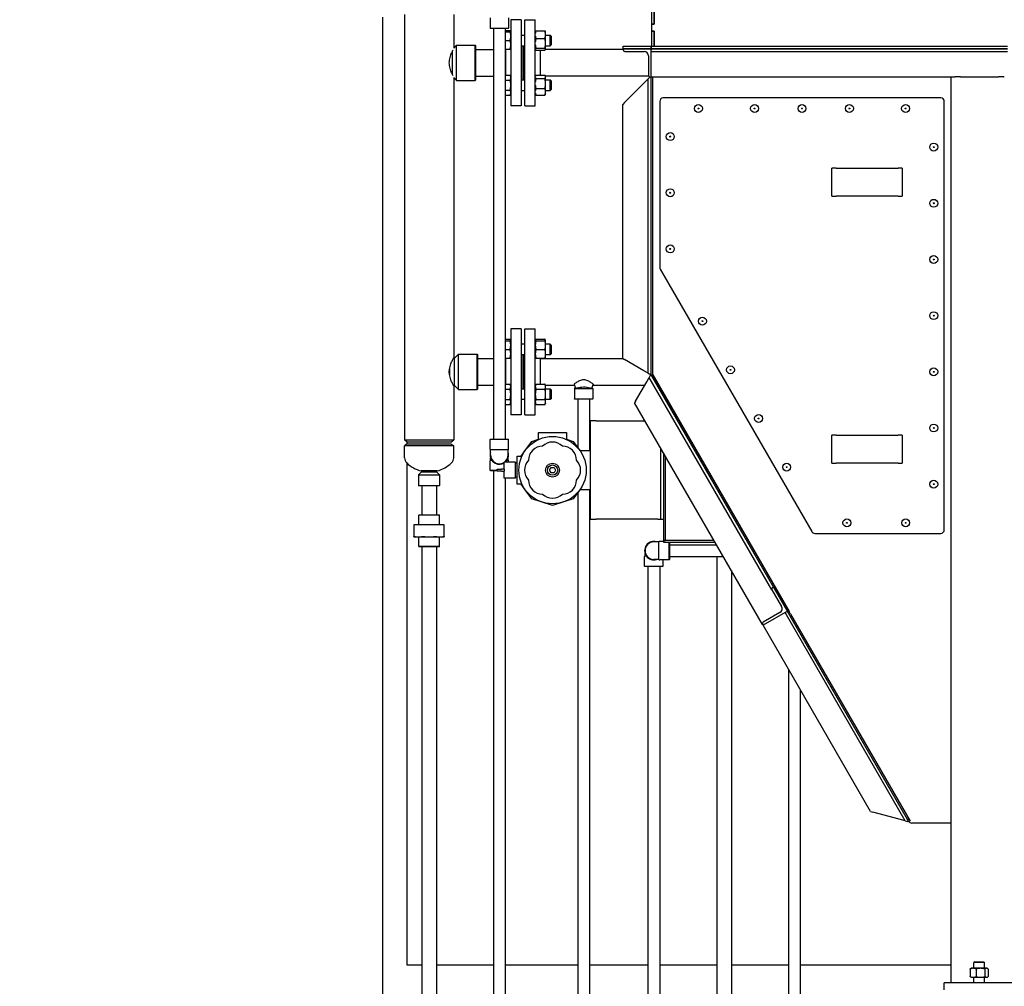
# Model space of a CAD drawing. Header units: inches. Extents: x 24 to 1128, y -69 to 748.
# Tile 73 of 256: x 82 to 152, y 257 to 326. Entities that reach past the tile are written whole.
import ezdxf

# ---------------------------------------------------------------- set-up
doc = ezdxf.new("R2010")
doc.units = ezdxf.units.IN
doc.header["$LTSCALE"] = 32
doc.header["$MEASUREMENT"] = 0
doc.layers.add('Dimension (ANSI)', color=7, linetype='Continuous', lineweight=25)
doc.layers.add('Visible (ANSI)', color=7, linetype='Continuous', lineweight=30)
doc.styles.add('Note Text (ANSI)', font='tahoma.ttf')
doc.dimstyles.new('SB Fraction-16 (ANSI)', dxfattribs={"dimscale": 32, "dimtxt": 0.125, "dimasz": 0.098425, "dimexe": 0.125, "dimexo": 0.0625, "dimgap": 0.031496, "dimtad": 0, "dimtih": 1, "dimtoh": 1, "dimdec": 4, "dimrnd": 1e-08, "dimzin": 0, "dimdsep": 46, "dimlunit": 5, "dimtxsty": 'Note Text (ANSI)', "dimcen": 0.09, "dimdle": 0.393701, "dimclrd": 256, "dimclre": 256, "dimclrt": 256, "dimadec": 0, "dimazin": 3, "dimtfac": 0.96, "dimtofl": 0, "dimtmove": 0, "dimatfit": 3, "dimfxl": 1, "dimfrac": 2, "dimtolj": 1, "dimtzin": 12, "dimlwd": -1, "dimlwe": -1, "dimarcsym": 0})

# ---------------------------------------------------------------- blocks, each defined once
blk = doc.blocks.new('*D15')
at = {"layer": 'Defpoints', "color": 0, "transparency": 16777216}
for p in [(162.29, 468.984), (60.65, 162.272), (120.165, 162.272)]:
    blk.add_point(p, dxfattribs=at)
at = {"layer": 'Dimension (ANSI)', "transparency": 16777216}
for p, q in [((160.29, 468.984), (56.65, 468.984)), ((60.65, 465.834), (60.65, 319.161)), ((60.65, 165.422), (60.65, 312.095)), ((118.165, 162.272), (56.65, 162.272))]:
    blk.add_line(p, q, dxfattribs=at)
for points in [[(60.125, 465.834), (61.175, 465.834), (60.65, 468.984)], [(60.125, 165.422), (61.175, 165.422), (60.65, 162.272)]]:
    blk.add_solid(points, dxfattribs=at)
at = {"layer": 'Dimension (ANSI)', "transparency": 16777216, "insert": (48.447, 318.153), "char_height": 4, "attachment_point": 1, "style": 'Note Text (ANSI)'}
blk.add_mtext('\\A1;306 11/16', dxfattribs=at)

msp = doc.modelspace()

# ---------------------------------------------------------------- linework, layer by layer
at = {"layer": 'Visible (ANSI)'}
for p, q in [((127.00092, 332.30117), (127.00092, 325.79117)), ((126.82162, 332.29117), (126.82162, 325.80117)), ((127.00092, 325.80117), (127.00092, 332.29117)), ((107.66537, 326.29867), (107.66537, 233.5542)), ((109.23611, 326.48117), (109.23611, 296.19657)), ((112.73611, 326.48117), (112.73611, 324.09304)), ((115.32949, 326.23967), (115.32949, 325.50529)), ((116.64199, 326.23967), (116.64199, 325.50529)), ((116.80111, 326.10617), (116.80111, 319.98617)), ((117.55111, 326.10617), (116.80111, 326.10617)), ((117.55111, 326.10617), (117.55111, 319.98617)), ((117.79611, 319.98617), (117.79611, 326.10617)), ((117.79611, 326.10617), (118.54611, 326.10617)), ((118.54611, 319.98617), (118.54611, 326.10617)), ((115.32949, 325.50529), (116.64199, 325.50529)), ((115.34512, 325.48967), (115.32949, 325.50529)), ((116.62637, 325.48967), (115.34512, 325.48967)), ((115.56611, 325.48967), (115.56611, 296.25158)), ((116.40611, 325.48967), (116.40611, 296.25158)), ((116.40611, 325.35885), (116.75602, 325.35885)), ((116.62637, 325.48967), (116.64199, 325.50529)), ((116.80111, 325.26216), (116.75602, 325.35885)), ((118.58619, 325.31864), (119.23002, 325.31864)), ((126.82162, 325.80117), (127.00092, 325.80117)), ((126.82162, 325.79117), (126.82162, 325.80117)), ((127.00092, 325.79117), (126.82162, 325.79117)), ((126.82162, 325.79117), (126.82162, 325.30117)), ((126.82162, 325.29117), (126.82162, 325.30117)), ((126.82162, 325.30117), (127.00092, 325.30117)), ((127.00092, 325.29117), (126.82162, 325.29117)), ((126.82162, 325.29117), (126.82162, 324.22547)), ((127.00092, 325.30117), (127.00092, 324.22547)), ((127.00092, 324.22547), (127.00092, 325.29117)), ((116.40611, 325.26216), (116.75602, 325.26216)), ((116.40611, 324.63716), (116.75602, 324.63716)), ((117.55111, 325.01216), (117.79611, 325.01216)), ((118.54611, 325.27288), (118.54635, 325.2734)), ((118.58619, 324.7722), (119.23002, 324.7722)), ((119.27511, 325.26216), (119.26987, 325.2734)), ((119.27511, 325.04542), (119.27511, 325.26216)), ((119.27511, 324.43146), (119.27511, 325.04542)), ((119.27511, 325.01216), (119.60861, 325.01216)), ((119.60861, 324.26216), (119.60861, 325.01216)), ((119.67111, 324.94966), (119.60861, 325.01216)), ((119.67111, 324.94966), (119.67111, 324.32466)), ((112.65798, 322.19021), (112.65798, 323.90213)), ((112.73611, 324.09304), (112.93923, 324.29617)), ((112.93923, 321.79617), (112.93923, 324.29617)), ((112.93923, 324.29617), (114.26736, 324.29617)), ((114.26736, 321.79617), (114.26736, 324.29617)), ((114.28298, 324.28054), (114.26736, 324.29617)), ((114.28298, 324.28054), (114.28298, 321.81179)), ((114.28298, 323.99617), (115.56611, 323.99617)), ((116.40611, 324.01216), (116.75602, 324.01216)), ((116.40611, 323.99617), (116.42111, 323.99617)), ((116.42111, 324.01216), (116.42111, 322.17687)), ((117.55111, 324.26216), (117.79611, 324.26216)), ((117.61111, 321.83018), (117.61111, 324.26216)), ((117.73111, 321.83018), (117.73111, 324.26216)), ((117.73611, 321.83018), (117.73611, 324.26216)), ((118.54611, 324.00144), (118.54635, 324.00092)), ((118.58619, 324.09072), (119.23002, 324.09072)), ((118.58619, 323.95568), (119.23002, 323.95568)), ((118.92611, 322.16412), (118.92611, 323.95568)), ((124.79037, 323.99617), (119.26743, 323.99617)), ((119.27511, 324.01216), (119.26987, 324.00092)), ((119.27511, 324.0232), (119.27511, 324.43146)), ((119.27511, 324.26216), (119.60861, 324.26216)), ((119.27511, 324.01216), (119.27511, 324.0232)), ((119.67111, 324.32466), (119.60861, 324.26216)), ((124.79037, 324.04617), (124.79037, 324.22547)), ((124.79037, 324.22547), (126.79037, 324.22547)), ((126.79037, 324.04617), (124.79037, 324.04617)), ((124.79037, 324.04617), (124.79037, 323.98367)), ((124.79037, 324.04617), (126.79037, 324.04617)), ((126.79037, 324.22547), (152.16537, 324.22547)), ((126.79037, 324.04617), (126.79037, 324.22547)), ((126.79037, 324.22547), (126.79037, 324.04617)), ((152.16537, 324.04617), (126.79037, 324.04617)), ((126.79037, 324.04617), (126.79037, 323.98367)), ((126.79037, 324.04617), (152.16537, 324.04617)), ((126.79037, 323.85867), (126.79037, 323.98367)), ((124.91537, 323.85867), (126.29037, 323.85867)), ((126.60287, 323.54617), (126.60287, 322.17117)), ((126.79037, 323.85867), (152.16537, 323.85867)), ((126.79037, 322.23367), (126.79037, 323.85867)), ((112.73611, 321.99929), (112.93923, 321.79617)), ((112.73611, 321.99929), (112.73611, 302.04617)), ((112.93923, 321.79617), (114.26736, 321.79617)), ((114.28298, 321.81179), (114.26736, 321.79617)), ((114.28298, 322.09617), (115.56611, 322.09617)), ((116.40611, 322.17687), (116.75602, 322.17687)), ((116.40611, 321.81602), (116.75602, 321.81602)), ((116.80111, 322.08018), (116.75602, 322.17687)), ((117.55111, 321.83018), (117.79611, 321.83018)), ((118.54611, 322.0909), (118.5583, 322.11705)), ((118.58619, 322.16412), (119.23002, 322.16412)), ((118.58619, 321.9266), (119.23002, 321.9266)), ((119.27511, 322.08018), (119.25791, 322.11705)), ((126.62787, 322.09617), (119.26765, 322.09617)), ((119.27511, 322.04536), (119.27511, 322.08018)), ((119.27511, 321.57213), (119.27511, 322.04536)), ((119.27511, 321.83018), (119.60861, 321.83018)), ((119.60861, 321.08018), (119.60861, 321.83018)), ((119.67111, 321.76768), (119.60861, 321.83018)), ((126.27037, 321.58777), (126.58287, 321.90027)), ((126.70787, 322.02527), (126.58287, 321.90027)), ((126.58287, 300.94602), (126.58287, 321.90027)), ((126.70787, 322.02527), (126.72877, 322.04617)), ((126.72787, 322.04617), (126.79037, 322.04617)), ((126.77037, 322.04617), (126.77037, 300.79617)), ((126.79037, 322.17117), (126.79037, 322.23367)), ((126.79037, 322.04617), (126.79037, 322.17117)), ((126.79037, 322.04617), (148.16537, 322.04617)), ((126.90537, 300.79617), (126.90537, 322.04617)), ((126.90537, 300.79617), (126.90537, 322.04617)), ((148.16537, 322.04617), (148.20265, 322.04617)), ((148.16537, 257.54617), (148.16537, 322.04617)), ((148.20265, 322.04617), (148.39138, 322.04617)), ((148.39138, 322.04617), (148.43689, 322.04617)), ((148.8113, 322.04617), (148.43689, 322.04617)), ((148.8113, 322.04617), (151.51944, 322.04617)), ((151.89385, 322.04617), (151.51944, 322.04617)), ((151.89385, 322.04617), (151.93936, 322.04617)), ((116.40611, 321.09434), (116.75602, 321.09434)), ((117.55111, 321.08018), (117.79611, 321.08018)), ((118.58619, 321.21766), (119.23002, 321.21766)), ((119.27511, 320.98195), (119.27511, 321.57213)), ((119.27511, 321.08018), (119.60861, 321.08018)), ((119.67111, 321.14268), (119.60861, 321.08018)), ((119.67111, 321.76768), (119.67111, 321.14268)), ((124.89537, 320.21277), (126.27037, 321.58777)), ((116.40611, 320.73349), (116.75602, 320.73349)), ((116.80111, 320.83018), (116.75602, 320.73349)), ((118.54611, 320.81946), (118.5583, 320.79331)), ((118.58619, 320.74624), (119.23002, 320.74624)), ((119.27511, 320.83018), (119.25791, 320.79331)), ((119.27511, 320.83018), (119.27511, 320.98195)), ((147.41537, 320.54617), (127.65537, 320.54617)), ((117.55111, 319.98617), (116.80111, 319.98617)), ((117.79611, 319.98617), (118.54611, 319.98617)), ((124.89537, 320.21277), (124.77037, 320.08777)), ((124.77037, 301.99247), (124.77037, 320.08777)), ((127.40537, 320.29617), (127.40537, 308.48207)), ((147.66537, 289.79617), (147.66537, 320.29617)), ((139.66537, 313.54617), (139.66537, 315.54617)), ((139.95612, 315.54617), (139.66537, 315.54617)), ((139.95612, 315.54617), (144.37462, 315.54617)), ((144.66537, 315.54617), (144.37462, 315.54617)), ((144.66537, 315.54617), (144.66537, 313.54617)), ((139.66537, 313.54617), (139.95612, 313.54617)), ((144.37462, 313.54617), (139.95612, 313.54617)), ((144.37462, 313.54617), (144.66537, 313.54617)), ((127.43886, 308.35707), (138.22718, 289.67117)), ((116.80111, 304.10617), (116.80111, 297.98617)), ((117.55111, 304.10617), (116.80111, 304.10617)), ((117.55111, 304.10617), (117.55111, 297.98617)), ((117.79611, 297.99501), (117.79611, 304.11501)), ((117.79611, 304.11501), (118.54611, 304.11501)), ((118.54611, 297.99501), (118.54611, 304.11501)), ((116.40611, 303.36769), (116.75102, 303.36769)), ((116.40611, 303.26216), (116.75102, 303.26216)), ((116.79611, 303.271), (116.75102, 303.36769)), ((116.79611, 303.26216), (116.79611, 303.271)), ((116.79611, 302.94966), (116.79611, 303.26216)), ((116.80111, 303.01216), (116.79611, 303.01216)), ((116.79611, 302.32466), (116.79611, 302.94966)), ((117.79611, 303.01216), (117.55111, 303.01216)), ((118.54611, 303.271), (118.59119, 303.36769)), ((118.59119, 303.36769), (119.23502, 303.36769)), ((118.59119, 303.26216), (119.23502, 303.26216)), ((119.28011, 303.271), (119.23502, 303.36769)), ((119.28011, 303.26216), (119.28011, 303.271)), ((119.28011, 302.94966), (119.28011, 303.26216)), ((119.60861, 303.01216), (119.28011, 303.01216)), ((119.28011, 302.32466), (119.28011, 302.94966)), ((119.60861, 302.26216), (119.60861, 303.01216)), ((119.67111, 302.94966), (119.60861, 303.01216)), ((119.67111, 302.94966), (119.67111, 302.32466)), ((112.79861, 302.01492), (113.07986, 302.29617)), ((113.07986, 299.79617), (113.07986, 302.29617)), ((113.07986, 302.29617), (114.40798, 302.29617)), ((114.40798, 299.79617), (114.40798, 302.29617)), ((114.42361, 302.28054), (114.40798, 302.29617)), ((114.42361, 302.28054), (114.42361, 299.81179)), ((116.40611, 302.63716), (116.75102, 302.63716)), ((116.79611, 302.01216), (116.79611, 302.32466)), ((116.80111, 302.26216), (116.79611, 302.26216)), ((117.79611, 302.26216), (117.55111, 302.26216)), ((117.61111, 299.82134), (117.61111, 302.26216)), ((117.73111, 299.82134), (117.73111, 302.26216)), ((117.73611, 299.82134), (117.73611, 302.26216)), ((118.59119, 302.63716), (119.23502, 302.63716)), ((119.28011, 302.01216), (119.28011, 302.32466)), ((119.60861, 302.26216), (119.28011, 302.26216)), ((119.67111, 302.32466), (119.60861, 302.26216)), ((112.71844, 302.01492), (112.79861, 302.01492)), ((112.79861, 300.07742), (112.79861, 302.01492)), ((114.42361, 301.99617), (115.56611, 301.99617)), ((116.40611, 302.01216), (116.75102, 302.01216)), ((116.40611, 301.99617), (116.42111, 301.99617)), ((116.42111, 302.01216), (116.42111, 300.16803)), ((118.59119, 302.01216), (119.23502, 302.01216)), ((118.92611, 300.16803), (118.92611, 302.01216)), ((118.92611, 302.00501), (124.77037, 302.00501)), ((119.27599, 302.01216), (119.27265, 302.00501)), ((124.77037, 301.99247), (124.89537, 301.9203)), ((126.27037, 301.12644), (124.89537, 301.9203)), ((112.42361, 300.98367), (112.42361, 301.10867)), ((112.43923, 301.26769), (112.43923, 300.82465)), ((126.58287, 300.94602), (126.27037, 301.12644)), ((126.58287, 300.94602), (126.70787, 300.87385)), ((126.73429, 300.77527), (126.66212, 300.65027)), ((126.77037, 300.83777), (126.70787, 300.87385)), ((126.73429, 300.77527), (126.77037, 300.83777)), ((126.90537, 300.79617), (126.77037, 300.79617)), ((126.81471, 300.76098), (126.79439, 300.79617)), ((126.93162, 300.82848), (126.81471, 300.76098)), ((126.81471, 300.76098), (136.49532, 283.99367)), ((126.90537, 300.79617), (136.61826, 283.97295)), ((136.6512, 283.99367), (126.93162, 300.82848)), ((112.71844, 300.07742), (112.79861, 300.07742)), ((112.79861, 300.07742), (113.07986, 299.79617)), ((114.42361, 300.09617), (115.56611, 300.09617)), ((116.40611, 300.16803), (116.75102, 300.16803)), ((116.79611, 300.07134), (116.75102, 300.16803)), ((116.79611, 299.98761), (116.79611, 300.07134)), ((118.54611, 300.07134), (118.59119, 300.16803)), ((118.59119, 300.16803), (119.23502, 300.16803)), ((119.28011, 300.07134), (119.23502, 300.16803)), ((119.26441, 300.10501), (121.3242, 300.10501)), ((119.28011, 299.98761), (119.28011, 300.07134)), ((121.30378, 300.15941), (121.41802, 299.85501)), ((121.30473, 300.1598), (121.41902, 299.85531)), ((122.66749, 300.1598), (122.5532, 299.85531)), ((122.66844, 300.15941), (122.5542, 299.85501)), ((122.64802, 300.10501), (126.34731, 300.10501)), ((125.68784, 298.96277), (126.48169, 300.33777)), ((126.48169, 300.33777), (126.66212, 300.65027)), ((135.39252, 285.52877), (126.66212, 300.65027)), ((112.73611, 300.04617), (112.73611, 296.19657)), ((113.07986, 299.79617), (114.40798, 299.79617)), ((114.42361, 299.81179), (114.40798, 299.79617)), ((116.40611, 299.80718), (116.75102, 299.80718)), ((116.79611, 299.44634), (116.79611, 299.98761)), ((116.80111, 299.82134), (116.79611, 299.82134)), ((116.79611, 298.90508), (116.79611, 299.44634)), ((117.79611, 299.82134), (117.55111, 299.82134)), ((118.59119, 299.80718), (119.23502, 299.80718)), ((119.28011, 299.44634), (119.28011, 299.98761)), ((119.60861, 299.82134), (119.28011, 299.82134)), ((119.28011, 298.90508), (119.28011, 299.44634)), ((119.60861, 299.07134), (119.60861, 299.82134)), ((119.67111, 299.75884), (119.60861, 299.82134)), ((119.67111, 299.75884), (119.67111, 299.13384)), ((121.39396, 299.91911), (121.32986, 299.85501)), ((121.32986, 299.85501), (122.64236, 299.85501)), ((121.32986, 299.85501), (121.32986, 299.12063)), ((122.57826, 299.91911), (122.64236, 299.85501)), ((122.64236, 299.85501), (122.64236, 299.12063)), ((116.40611, 299.0855), (116.75102, 299.0855)), ((116.40611, 298.72465), (116.75102, 298.72465)), ((116.79611, 298.82134), (116.75102, 298.72465)), ((116.80111, 299.07134), (116.79611, 299.07134)), ((116.79611, 298.82134), (116.79611, 298.90508)), ((117.79611, 299.07134), (117.55111, 299.07134)), ((118.54611, 298.82134), (118.59119, 298.72465)), ((118.59119, 299.0855), (119.23502, 299.0855)), ((118.59119, 298.72465), (119.23502, 298.72465)), ((119.28011, 298.82134), (119.23502, 298.72465)), ((119.60861, 299.07134), (119.28011, 299.07134)), ((119.28011, 298.82134), (119.28011, 298.90508)), ((119.67111, 299.13384), (119.60861, 299.07134)), ((121.32986, 299.12063), (122.64236, 299.12063)), ((121.34548, 299.10501), (121.32986, 299.12063)), ((122.62673, 299.10501), (121.34548, 299.10501)), ((121.56611, 299.10501), (121.56611, 295.65527)), ((122.40611, 299.10501), (122.40611, 295.45117)), ((122.62673, 299.10501), (122.64236, 299.12063)), ((125.68784, 298.96277), (125.61567, 298.83777)), ((134.7291, 283.05285), (125.61567, 298.83777)), ((117.55111, 297.98617), (116.80111, 297.98617)), ((117.79611, 297.99501), (118.54611, 297.99501)), ((122.8805, 297.54617), (122.48275, 297.54617)), ((122.48275, 290.54617), (122.48275, 297.54617)), ((122.8805, 297.54617), (126.36137, 297.54617)), ((118.77275, 296.72617), (120.77275, 296.72617)), ((118.77275, 296.24125), (118.77275, 296.72617)), ((120.77275, 296.72617), (120.77275, 296.24125)), ((139.66537, 294.54617), (139.66537, 296.54617)), ((139.95612, 296.54617), (139.66537, 296.54617)), ((139.95612, 296.54617), (144.37462, 296.54617)), ((144.66537, 296.54617), (144.37462, 296.54617)), ((144.66537, 296.54617), (144.66537, 294.54617)), ((109.23611, 296.19657), (112.73611, 296.19657)), ((109.43211, 296.04617), (109.23611, 296.19657)), ((109.43211, 295.92117), (109.23611, 295.77077)), ((109.41537, 295.90833), (109.41537, 296.05901)), ((112.54011, 296.04617), (109.43211, 296.04617)), ((109.43211, 295.92117), (112.54011, 295.92117)), ((112.54011, 296.04617), (112.73611, 296.19657)), ((112.54011, 295.92117), (112.73611, 295.77077)), ((115.36111, 296.25158), (115.32986, 296.22033)), ((116.64236, 296.22033), (115.32986, 296.22033)), ((115.32986, 295.54608), (115.32986, 296.22033)), ((115.36111, 296.25158), (116.61111, 296.25158)), ((116.61111, 296.25158), (116.64236, 296.22033)), ((116.64236, 295.54608), (116.64236, 296.22033)), ((117.83381, 295.45489), (118.29153, 296.08489)), ((118.29153, 296.08489), (118.77275, 296.24125)), ((120.77275, 296.24125), (121.25397, 296.08489)), ((121.25397, 296.08489), (121.71169, 295.45489)), ((112.73611, 295.77077), (109.23611, 295.77077)), ((109.23611, 294.92058), (109.23611, 295.77077)), ((112.73611, 294.92058), (112.73611, 295.77077)), ((116.61111, 295.49195), (115.36111, 295.49195)), ((115.36111, 295.12658), (115.36111, 295.49195)), ((116.61111, 295.12658), (116.61111, 295.49195)), ((117.53686, 295.04617), (117.83381, 295.45489)), ((121.71169, 295.45489), (121.7144, 295.45117)), ((121.7144, 295.45117), (122.48275, 295.45117)), ((127.49125, 290.79617), (127.49125, 295.58917)), ((127.67025, 295.27913), (127.67025, 289.04617)), ((109.41537, 258.79617), (109.41537, 294.53592)), ((115.32986, 294.03283), (115.32986, 294.70708)), ((115.36111, 294.7612), (115.36111, 294.92648)), ((115.36111, 294.7612), (115.43588, 294.7612)), ((116.33775, 294.12467), (116.33775, 294.60867)), ((117.12775, 294.60867), (116.33775, 294.60867)), ((116.53634, 294.7612), (116.61111, 294.7612)), ((116.61111, 294.7612), (116.61111, 294.92648)), ((116.64236, 294.60867), (116.64236, 294.70708)), ((117.12775, 293.48367), (117.12775, 294.60867)), ((117.25275, 294.54617), (117.12775, 294.54617)), ((117.25275, 295.04617), (117.53686, 295.04617)), ((117.25275, 293.04617), (117.25275, 295.04617)), ((127.80475, 289.04617), (127.80475, 295.04617)), ((127.80475, 289.04617), (127.80475, 295.04617)), ((139.66537, 294.54617), (139.95612, 294.54617)), ((144.37462, 294.54617), (139.95612, 294.54617)), ((144.37462, 294.54617), (144.66537, 294.54617)), ((110.45486, 293.92808), (110.23611, 293.70933)), ((111.54861, 293.99058), (110.42361, 293.99058)), ((110.45486, 293.99058), (110.45486, 293.92808)), ((110.45486, 293.92808), (111.51736, 293.92808)), ((111.51736, 293.99058), (111.51736, 293.92808)), ((111.51736, 293.92808), (111.73611, 293.70933)), ((115.32986, 294.03283), (115.83775, 294.03283)), ((115.36111, 294.00158), (115.32986, 294.03283)), ((115.83775, 294.00158), (115.36111, 294.00158)), ((115.56611, 294.00158), (115.56611, 233.5542)), ((115.83775, 294.12467), (116.15025, 294.12467)), ((115.83775, 293.96767), (115.83775, 294.12467)), ((116.15025, 293.96767), (115.83775, 293.96767)), ((116.33775, 294.12467), (116.15025, 294.12467)), ((116.15025, 293.96767), (116.33775, 293.96767)), ((116.33775, 294.12467), (116.33775, 294.04617)), ((116.33775, 294.04617), (116.33775, 293.96767)), ((116.33775, 293.48367), (116.33775, 293.96767)), ((119.55624, 294.04617), (119.6645, 294.23367)), ((119.6645, 293.85867), (119.55624, 294.04617)), ((119.6645, 294.23367), (119.881, 294.23367)), ((119.881, 293.85867), (119.6645, 293.85867)), ((119.881, 294.23367), (119.98926, 294.04617)), ((119.98926, 294.04617), (119.881, 293.85867)), ((110.23611, 293.70933), (111.73611, 293.70933)), ((110.23611, 293.70933), (110.23611, 292.9437)), ((111.73611, 293.70933), (111.73611, 292.9437)), ((117.12775, 293.48367), (116.33775, 293.48367)), ((116.40611, 293.48367), (116.40611, 233.5542)), ((117.25275, 293.54617), (117.12775, 293.54617)), ((117.53686, 293.04617), (117.25275, 293.04617)), ((117.83381, 292.63745), (117.53686, 293.04617)), ((110.23611, 292.9437), (111.73611, 292.9437)), ((110.25173, 292.92808), (110.23611, 292.9437)), ((111.72048, 292.92808), (110.25173, 292.92808)), ((110.46111, 292.92808), (110.46111, 290.85308)), ((111.51111, 292.92808), (111.51111, 290.85308)), ((111.72048, 292.92808), (111.73611, 292.9437)), ((118.29153, 292.00745), (117.83381, 292.63745)), ((121.71169, 292.63745), (121.25397, 292.00745)), ((121.56611, 292.43707), (121.56611, 233.5542)), ((121.7144, 292.64117), (121.71169, 292.63745)), ((122.48275, 292.64117), (121.7144, 292.64117)), ((122.40611, 292.64117), (122.40611, 233.5542)), ((119.03214, 291.76681), (118.29153, 292.00745)), ((119.77275, 291.52617), (119.03214, 291.76681)), ((120.51336, 291.76681), (119.77275, 291.52617)), ((121.25397, 292.00745), (120.51336, 291.76681)), ((110.27048, 290.85308), (110.25486, 290.83745)), ((111.71736, 290.83745), (110.25486, 290.83745)), ((110.25486, 290.16408), (110.25486, 290.83745)), ((110.27048, 290.85308), (111.70173, 290.85308)), ((111.70173, 290.85308), (111.71736, 290.83745)), ((111.71736, 290.16408), (111.71736, 290.83745)), ((122.48275, 290.54617), (122.8805, 290.54617)), ((127.2725, 290.54617), (122.8805, 290.54617)), ((127.2725, 290.54617), (127.49125, 290.54617)), ((127.49125, 290.54617), (127.49125, 290.79617)), ((127.49125, 290.54617), (127.67025, 290.54617)), ((110.22243, 290.16408), (109.90611, 290.16408)), ((109.90611, 290.14528), (109.90611, 289.31688)), ((110.98611, 290.16408), (110.22243, 290.16408)), ((111.74978, 290.16408), (110.98611, 290.16408)), ((112.06611, 290.16408), (111.74978, 290.16408)), ((112.06611, 289.31688), (112.06611, 290.14528)), ((138.44368, 289.54617), (147.41537, 289.54617)), ((109.90611, 289.29808), (110.22243, 289.29808)), ((110.22243, 289.29808), (110.98611, 289.29808)), ((110.25361, 289.26808), (110.22361, 289.29808)), ((111.71861, 289.26808), (110.25361, 289.26808)), ((110.25361, 288.6187), (110.25361, 289.26808)), ((110.98611, 289.29808), (111.74978, 289.29808)), ((111.71861, 289.26808), (111.74861, 289.29808)), ((111.71861, 288.6187), (111.71861, 289.26808)), ((111.74978, 289.29808), (112.06611, 289.29808)), ((127.35148, 288.93702), (126.98611, 288.93702)), ((127.35148, 287.68702), (127.35148, 288.93702)), ((127.67025, 288.96827), (127.40561, 288.96827)), ((131.26885, 289.04617), (127.67025, 289.04617)), ((127.67025, 289.04617), (127.67025, 288.91167)), ((127.67025, 289.04617), (127.80475, 289.04617)), ((127.67025, 288.91167), (131.34651, 288.91167)), ((131.26885, 289.04617), (127.80475, 289.04617)), ((128.07986, 287.65577), (128.07986, 288.91167)), ((128.11111, 288.91167), (128.11111, 287.68702)), ((110.25361, 288.6187), (111.71861, 288.6187)), ((110.26923, 288.60308), (110.25361, 288.6187)), ((111.70298, 288.60308), (110.26923, 288.60308)), ((110.46111, 288.60308), (110.46111, 234.54487)), ((111.51111, 288.60308), (111.51111, 234.70677)), ((111.70298, 288.60308), (111.71861, 288.6187)), ((128.11111, 288.73202), (131.45023, 288.73202)), ((126.32986, 287.21827), (126.32986, 287.89252)), ((126.36111, 287.94664), (126.36111, 288.11192)), ((126.36111, 287.94664), (126.43588, 287.94664)), ((127.35148, 287.68702), (126.98611, 287.68702)), ((128.07986, 287.65577), (127.40561, 287.65577)), ((127.64236, 287.21827), (127.64236, 287.65577)), ((128.11111, 287.68702), (128.07986, 287.65577)), ((128.11111, 287.89202), (131.9352, 287.89202)), ((131.46111, 287.89202), (131.46111, 233.5542)), ((126.32986, 287.21827), (127.64236, 287.21827)), ((126.36111, 287.18702), (126.32986, 287.21827)), ((127.61111, 287.18702), (126.36111, 287.18702)), ((126.56611, 287.18702), (126.56611, 233.5542)), ((127.40611, 287.18702), (127.40611, 233.5542)), ((127.61111, 287.18702), (127.64236, 287.21827)), ((132.51111, 286.89452), (132.51111, 233.5542)), ((135.39252, 285.52877), (136.08002, 284.33798)), ((135.43827, 285.69952), (135.4924, 285.73077)), ((135.4924, 285.73077), (136.4924, 283.99872)), ((136.4924, 283.99872), (134.76035, 282.99872)), ((145.04732, 269.18117), (136.49532, 283.99367)), ((136.49532, 283.99367), (136.6512, 283.99367)), ((136.7242, 283.78945), (136.61826, 283.97295)), ((135.96564, 283.9111), (134.77485, 283.2236)), ((144.88924, 269.07997), (136.33002, 283.90497)), ((136.7242, 283.78945), (145.23232, 269.05296)), ((134.76035, 282.99872), (134.7291, 283.05285)), ((142.41332, 269.74339), (134.76035, 282.99872)), ((136.56611, 279.87105), (136.56611, 251.2867)), ((137.40611, 278.41613), (137.40611, 251.2867)), ((142.41332, 269.74339), (142.58407, 269.69763)), ((144.46236, 269.19435), (142.58407, 269.69763)), ((144.88924, 269.07997), (144.46236, 269.19435)), ((144.88924, 269.07997), (145.05999, 269.03421)), ((145.1583, 269.18117), (145.04732, 269.18117)), ((145.12237, 269.05117), (145.04732, 269.18117)), ((145.14537, 269.01134), (145.04732, 269.18117)), ((145.14537, 269.01134), (145.05999, 269.03421)), ((148.16537, 268.92117), (145.34754, 268.92117)), ((110.46111, 258.79617), (109.41537, 258.79617)), ((115.56611, 258.79617), (111.51111, 258.79617)), ((121.56611, 258.79617), (116.40611, 258.79617)), ((126.56611, 258.79617), (122.40611, 258.79617)), ((131.46111, 258.79617), (127.40611, 258.79617)), ((136.56611, 258.79617), (132.51111, 258.79617)), ((148.16537, 258.79617), (137.40611, 258.79617)), ((149.83121, 259.04617), (149.76987, 258.98667)), ((150.51987, 258.98667), (149.76987, 258.98667)), ((149.76987, 258.57777), (149.76987, 258.98667)), ((149.83121, 259.04617), (150.45852, 259.04617)), ((150.45852, 259.04617), (150.51987, 258.98667)), ((150.51987, 258.57777), (150.51987, 258.98667)), ((149.50554, 258.52753), (149.50554, 257.98701)), ((149.58237, 258.57777), (149.54688, 258.55728)), ((149.71499, 258.57777), (149.58237, 258.57777)), ((150.2441, 258.57777), (149.71499, 258.57777)), ((149.92443, 258.52753), (149.92443, 257.98701)), ((150.67398, 258.57777), (150.2441, 258.57777)), ((150.56377, 258.52753), (150.56377, 257.98701)), ((150.70737, 258.57777), (150.67398, 258.57777)), ((150.70737, 258.57777), (150.74286, 258.55728)), ((150.7842, 258.52753), (150.7842, 257.98701)), ((147.66537, 257.04617), (147.66537, 257.54617)), ((152.66537, 257.54617), (147.66537, 257.54617)), ((149.58237, 257.93677), (149.54688, 257.95726)), ((149.58237, 257.93677), (149.71499, 257.93677)), ((149.71499, 257.93677), (150.2441, 257.93677)), ((149.76987, 257.54617), (149.76987, 257.93677)), ((150.2441, 257.93677), (150.67398, 257.93677)), ((150.51987, 257.54617), (150.51987, 257.93677)), ((150.67398, 257.93677), (150.70737, 257.93677)), ((150.70737, 257.93677), (150.74286, 257.95726))]:
    msp.add_line(p, q, dxfattribs=at)
for centre, radius in [((130.16037, 319.79617), 0.28125), ((130.16037, 319.79617), 0.03125), ((134.16037, 319.79617), 0.28125), ((134.16037, 319.79617), 0.03125), ((137.53537, 319.79617), 0.28125), ((137.53537, 319.79617), 0.03125), ((140.91037, 319.79617), 0.28125), ((140.91037, 319.79617), 0.03125), ((144.91037, 319.79617), 0.28125), ((144.91037, 319.79617), 0.03125), ((128.15537, 317.79617), 0.28125), ((128.15537, 317.79617), 0.03125), ((146.91537, 317.04617), 0.28125), ((146.91537, 317.04617), 0.03125), ((128.15537, 313.79617), 0.28125), ((128.15537, 313.79617), 0.03125), ((146.91537, 313.04617), 0.28125), ((146.91537, 313.04617), 0.03125), ((128.15537, 309.79617), 0.28125), ((128.15537, 309.79617), 0.03125), ((146.91537, 309.04617), 0.28125), ((146.91537, 309.04617), 0.03125), ((146.91537, 305.04617), 0.28125), ((146.91537, 305.04617), 0.03125), ((130.44386, 304.65226), 0.28125), ((130.44386, 304.65226), 0.03125), ((132.44386, 301.18816), 0.28125), ((132.44386, 301.18816), 0.03125), ((146.91537, 301.04617), 0.28125), ((146.91537, 301.04617), 0.03125), ((134.44386, 297.72406), 0.28125), ((134.44386, 297.72406), 0.03125), ((146.91537, 297.04617), 0.28125), ((146.91537, 297.04617), 0.03125), ((119.77275, 294.04617), 2.39666), ((119.77275, 294.04617), 0.5), ((136.44386, 294.25996), 0.28125), ((119.77275, 294.04617), 0.36775), ((136.44386, 294.25996), 0.03125), ((146.91537, 293.04617), 0.28125), ((146.91537, 293.04617), 0.03125), ((140.73236, 290.29617), 0.28125), ((140.73236, 290.29617), 0.03125), ((144.91537, 290.29617), 0.28125), ((144.91537, 290.29617), 0.03125)]:
    msp.add_circle(centre, radius, dxfattribs=at)
for centre, radius, start, end in [((124.91537, 323.98367), 0.125, 180, 270), ((126.29037, 323.54617), 0.3125, 0, 90), ((126.72787, 322.17117), 0.125, 180, 270), ((127.65537, 320.29617), 0.25, 90, 180), ((147.41537, 320.29617), 0.25, 0, 90), ((127.65537, 308.48207), 0.25, 180, 210), ((119.77275, 295.04617), 1, 45, 135), ((115.39236, 295.54608), 0.0625, 180, 240), ((115.98611, 295.12658), 0.65625, 162.2472098, 302.4005468), ((115.98611, 295.12658), 0.65625, 307.8899908, 17.7527902), ((116.57986, 295.54608), 0.0625, 300, 0), ((119.06564, 294.75328), 1, 90, 180), ((120.47986, 294.75328), 1, 0, 90), ((109.73611, 294.92058), 0.5, 180, 226.444163), ((110.98611, 296.23523), 2.31406, 226.444163, 255.931663), ((110.98611, 296.23523), 2.31406, 284.068337, 313.555837), ((112.23611, 294.92058), 0.5, 313.555837, 0), ((115.39236, 294.70708), 0.0625, 120, 180), ((115.98611, 295.12658), 0.625, 180, 0), ((116.57986, 294.70708), 0.0625, 0, 60), ((118.77275, 294.04617), 1, 135, 225), ((120.77275, 294.04617), 1, 315, 45), ((119.06564, 293.33906), 1, 180, 270), ((120.47986, 293.33906), 1, 270, 0), ((119.77275, 293.04617), 1, 225, 315), ((138.44368, 289.79617), 0.25, 210, 270), ((147.41537, 289.79617), 0.25, 270, 0), ((126.98611, 288.31202), 0.65625, 72.2472098, 287.7527902), ((126.98611, 288.31202), 0.625, 90, 270), ((127.40561, 288.90577), 0.0625, 90, 150), ((126.39236, 287.89252), 0.0625, 120, 180), ((127.40561, 287.71827), 0.0625, 210, 270), ((135.50077, 285.59127), 0.125, 120, 210), ((135.80939, 284.18173), 0.3125, 300, 30), ((134.83735, 283.11535), 0.125, 120, 210), ((145.34754, 269.18117), 0.26, 210, 270)]:
    msp.add_arc(centre, radius, start, end, dxfattribs=at)
for points, weights in [([(116.79083, 325.26216), (116.77979, 325.30787), (116.75602, 325.35885)], [1.01895290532, 1.01965956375, 1]), ([(118.58619, 325.31864), (118.55588, 325.22019), (118.54611, 325.13346)], [1, 1.02520879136, 1.01693131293]), ([(118.54635, 325.2734), (118.55623, 325.2946), (118.58619, 325.31864)], [1.01712621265, 1.02490458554, 1]), ([(119.27511, 325.04542), (119.27511, 325.17222), (119.23002, 325.31864)], [1, 1.0379548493, 1]), ([(119.23002, 325.31864), (119.25998, 325.2946), (119.26987, 325.2734)], [1, 1.02490458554, 1.01712621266]), ([(116.75602, 325.26216), (116.80111, 325.26216), (116.80111, 325.26216)], [1, 1.0379548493, 1]), ([(116.80111, 324.94966), (116.80111, 325.09469), (116.75602, 325.26216)], [1, 1.0379548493, 1]), ([(116.75602, 324.63716), (116.80111, 324.80463), (116.80111, 324.94966)], [1, 1.0379548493, 1]), ([(116.80111, 324.32466), (116.80111, 324.46969), (116.75602, 324.63716)], [1, 1.0379548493, 1]), ([(118.54611, 324.95739), (118.55588, 324.87066), (118.58619, 324.7722)], [1.01693131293, 1.02520879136, 1]), ([(118.58619, 324.7722), (118.55588, 324.64942), (118.54611, 324.54125)], [1, 1.02520879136, 1.01693131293]), ([(119.23002, 324.7722), (119.27511, 324.91862), (119.27511, 325.04542)], [1, 1.0379548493, 1]), ([(119.27511, 324.43146), (119.27511, 324.5896), (119.23002, 324.7722)], [1, 1.0379548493, 1]), ([(116.75602, 324.01216), (116.80111, 324.17963), (116.80111, 324.32466)], [1, 1.0379548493, 1]), ([(116.80111, 324.01216), (116.80111, 324.01216), (116.75602, 324.01216)], [1, 1.0379548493, 1]), ([(118.54611, 324.32167), (118.55588, 324.21351), (118.58619, 324.09072)], [1.01693131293, 1.02520879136, 1]), ([(118.58619, 324.09072), (118.55588, 324.06639), (118.54611, 324.04496)], [1, 1.02520879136, 1.01693131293]), ([(118.54611, 324.00144), (118.55588, 323.98001), (118.58619, 323.95568)], [1.01693131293, 1.02520879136, 1]), ([(119.23002, 324.09072), (119.27511, 324.27332), (119.27511, 324.43146)], [1, 1.0379548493, 1]), ([(119.27511, 324.0232), (119.27511, 324.05454), (119.23002, 324.09072)], [1, 1.0379548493, 1]), ([(119.23002, 323.95568), (119.27511, 323.99186), (119.27511, 324.0232)], [1, 1.0379548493, 1]), ([(116.80111, 321.99645), (116.80111, 322.08018), (116.75602, 322.17687)], [1, 1.0379548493, 1]), ([(116.75602, 321.81602), (116.80111, 321.91271), (116.80111, 321.99645)], [1, 1.0379548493, 1]), ([(116.80111, 321.45518), (116.80111, 321.62265), (116.75602, 321.81602)], [1, 1.0379548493, 1]), ([(118.58619, 322.16412), (118.55588, 322.12132), (118.54611, 322.08363)], [1, 1.02520879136, 1.01693131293]), ([(118.54611, 322.0071), (118.55588, 321.9694), (118.58619, 321.9266)], [1.01693131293, 1.02520879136, 1]), ([(118.58619, 321.9266), (118.55588, 321.79887), (118.54611, 321.68635)], [1, 1.02520879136, 1.01693131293]), ([(119.27511, 322.04536), (119.27511, 322.10048), (119.23002, 322.16412)], [1, 1.0379548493, 1]), ([(119.23002, 321.9266), (119.27511, 321.99024), (119.27511, 322.04536)], [1, 1.0379548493, 1]), ([(119.27511, 321.57213), (119.27511, 321.73664), (119.23002, 321.9266)], [1, 1.0379548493, 1]), ([(116.75602, 321.09434), (116.80111, 321.28771), (116.80111, 321.45518)], [1, 1.0379548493, 1]), ([(116.80111, 320.91391), (116.80111, 320.99765), (116.75602, 321.09434)], [1, 1.0379548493, 1]), ([(118.54611, 321.45792), (118.55588, 321.3454), (118.58619, 321.21766)], [1.01693131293, 1.02520879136, 1]), ([(118.58619, 321.21766), (118.55588, 321.13272), (118.54611, 321.0579)], [1, 1.02520879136, 1.01693131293]), ([(119.23002, 321.21766), (119.27511, 321.40762), (119.27511, 321.57213)], [1, 1.0379548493, 1]), ([(119.27511, 320.98195), (119.27511, 321.09134), (119.23002, 321.21766)], [1, 1.0379548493, 1]), ([(116.75602, 320.73349), (116.80111, 320.83018), (116.80111, 320.91391)], [1, 1.0379548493, 1]), ([(118.54611, 320.906), (118.55588, 320.83118), (118.58619, 320.74624)], [1.01693131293, 1.02520879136, 1]), ([(118.58619, 320.74624), (118.5688, 320.77079), (118.5583, 320.79331)], [1, 1.01430807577, 1.01782854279]), ([(119.23002, 320.74624), (119.27511, 320.87256), (119.27511, 320.98195)], [1, 1.0379548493, 1]), ([(119.25791, 320.79331), (119.24742, 320.77079), (119.23002, 320.74624)], [1.01782854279, 1.01430807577, 1]), ([(116.78786, 303.26216), (116.77705, 303.31187), (116.75102, 303.36769)], [1.01862454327, 1.02156523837, 1]), ([(116.75102, 303.26216), (116.79611, 303.26216), (116.79611, 303.26216)], [1, 1.0379548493, 1]), ([(116.79611, 302.94966), (116.79611, 303.09469), (116.75102, 303.26216)], [1, 1.0379548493, 1]), ([(116.75102, 302.63716), (116.79611, 302.80463), (116.79611, 302.94966)], [1, 1.0379548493, 1]), ([(118.54611, 303.26216), (118.54611, 303.26216), (118.59119, 303.26216)], [1, 1.0379548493, 1]), ([(118.59119, 303.26216), (118.54611, 303.09469), (118.54611, 302.94966)], [1, 1.0379548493, 1]), ([(118.54611, 302.94966), (118.54611, 302.80463), (118.59119, 302.63716)], [1, 1.0379548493, 1]), ([(118.59119, 303.36769), (118.56517, 303.31187), (118.55436, 303.26216)], [1, 1.02156523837, 1.01862454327]), ([(119.27186, 303.26216), (119.26105, 303.31187), (119.23502, 303.36769)], [1.01862454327, 1.02156523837, 1]), ([(119.23502, 303.26216), (119.28011, 303.26216), (119.28011, 303.26216)], [1, 1.0379548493, 1]), ([(119.28011, 302.94966), (119.28011, 303.09469), (119.23502, 303.26216)], [1, 1.0379548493, 1]), ([(119.23502, 302.63716), (119.28011, 302.80463), (119.28011, 302.94966)], [1, 1.0379548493, 1]), ([(116.79611, 302.32466), (116.79611, 302.46969), (116.75102, 302.63716)], [1, 1.0379548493, 1]), ([(116.75102, 302.01216), (116.79611, 302.17963), (116.79611, 302.32466)], [1, 1.0379548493, 1]), ([(118.59119, 302.63716), (118.54611, 302.46969), (118.54611, 302.32466)], [1, 1.0379548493, 1]), ([(118.54611, 302.32466), (118.54611, 302.17963), (118.59119, 302.01216)], [1, 1.0379548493, 1]), ([(119.28011, 302.32466), (119.28011, 302.46969), (119.23502, 302.63716)], [1, 1.0379548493, 1]), ([(119.23502, 302.01216), (119.28011, 302.17963), (119.28011, 302.32466)], [1, 1.0379548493, 1]), ([(116.79611, 302.01216), (116.79611, 302.01216), (116.75102, 302.01216)], [1, 1.0379548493, 1]), ([(118.59119, 302.01216), (118.54611, 302.01216), (118.54611, 302.01216)], [1, 1.0379548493, 1]), ([(119.28011, 302.01216), (119.28011, 302.01216), (119.23502, 302.01216)], [1, 1.0379548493, 1]), ([(119.26563, 302.00501), (119.26665, 302.0086), (119.26759, 302.01216)], [1.01858442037, 1.01880324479, 1.01890022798]), ([(116.79611, 299.98761), (116.79611, 300.07134), (116.75102, 300.16803)], [1, 1.0379548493, 1]), ([(118.59119, 300.16803), (118.54611, 300.07134), (118.54611, 299.98761)], [1, 1.0379548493, 1]), ([(119.28011, 299.98761), (119.28011, 300.07134), (119.23502, 300.16803)], [1, 1.0379548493, 1]), ([(116.75102, 299.80718), (116.79611, 299.90387), (116.79611, 299.98761)], [1, 1.0379548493, 1]), ([(116.79611, 299.44634), (116.79611, 299.61381), (116.75102, 299.80718)], [1, 1.0379548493, 1]), ([(116.75102, 299.0855), (116.79611, 299.27887), (116.79611, 299.44634)], [1, 1.0379548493, 1]), ([(118.54611, 299.98761), (118.54611, 299.90387), (118.59119, 299.80718)], [1, 1.0379548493, 1]), ([(118.59119, 299.80718), (118.54611, 299.61381), (118.54611, 299.44634)], [1, 1.0379548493, 1]), ([(118.54611, 299.44634), (118.54611, 299.27887), (118.59119, 299.0855)], [1, 1.0379548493, 1]), ([(119.23502, 299.80718), (119.28011, 299.90387), (119.28011, 299.98761)], [1, 1.0379548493, 1]), ([(119.28011, 299.44634), (119.28011, 299.61381), (119.23502, 299.80718)], [1, 1.0379548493, 1]), ([(119.23502, 299.0855), (119.28011, 299.27887), (119.28011, 299.44634)], [1, 1.0379548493, 1]), ([(116.79611, 298.90508), (116.79611, 298.98881), (116.75102, 299.0855)], [1, 1.0379548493, 1]), ([(116.75102, 298.72465), (116.79611, 298.82134), (116.79611, 298.90508)], [1, 1.0379548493, 1]), ([(118.59119, 299.0855), (118.54611, 298.98881), (118.54611, 298.90508)], [1, 1.0379548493, 1]), ([(118.54611, 298.90508), (118.54611, 298.82134), (118.59119, 298.72465)], [1, 1.0379548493, 1]), ([(119.28011, 298.90508), (119.28011, 298.98881), (119.23502, 299.0855)], [1, 1.0379548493, 1]), ([(119.23502, 298.72465), (119.28011, 298.82134), (119.28011, 298.90508)], [1, 1.0379548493, 1]), ([(109.90611, 290.14528), (109.90611, 290.16408), (109.90611, 290.16408)], [1.06125151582, 1.04676875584, 1]), ([(110.22243, 290.16408), (110.08698, 290.16408), (109.94272, 290.14528)], [1, 1.04676875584, 1.06125151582]), ([(110.50215, 290.14528), (110.35789, 290.16408), (110.22243, 290.16408)], [1.06125151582, 1.04676875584, 1]), ([(110.98611, 290.16408), (110.79454, 290.16408), (110.59053, 290.14528)], [1, 1.04676875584, 1.06125151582]), ([(111.38168, 290.14528), (111.17767, 290.16408), (110.98611, 290.16408)], [1.06125151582, 1.04676875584, 1]), ([(111.74978, 290.16408), (111.61433, 290.16408), (111.47007, 290.14528)], [1, 1.04676875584, 1.06125151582]), ([(112.0295, 290.14528), (111.88524, 290.16408), (111.74978, 290.16408)], [1.06125151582, 1.04676875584, 1]), ([(112.06611, 290.16408), (112.06611, 290.16408), (112.06611, 290.14528)], [1, 1.04676875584, 1.06125151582]), ([(109.90611, 289.29808), (109.90611, 289.29808), (109.90611, 289.31688)], [1, 1.04676875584, 1.06125151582]), ([(109.94272, 289.31688), (110.08698, 289.29808), (110.22243, 289.29808)], [1.06125151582, 1.04676875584, 1]), ([(110.22243, 289.29808), (110.35789, 289.29808), (110.50215, 289.31688)], [1, 1.04676875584, 1.06125151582]), ([(110.59053, 289.31688), (110.79454, 289.29808), (110.98611, 289.29808)], [1.06125151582, 1.04676875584, 1]), ([(110.98611, 289.29808), (111.17767, 289.29808), (111.38168, 289.31688)], [1, 1.04676875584, 1.06125151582]), ([(111.47007, 289.31688), (111.61433, 289.29808), (111.74978, 289.29808)], [1.06125151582, 1.04676875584, 1]), ([(111.74978, 289.29808), (111.88524, 289.29808), (112.0295, 289.31688)], [1, 1.04676875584, 1.06125151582]), ([(112.06611, 289.31688), (112.06611, 289.29808), (112.06611, 289.29808)], [1.06125151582, 1.04676875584, 1]), ([(149.71499, 258.57777), (149.61778, 258.57777), (149.50554, 258.52753)], [1, 1.0379548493, 1]), ([(149.50554, 258.52753), (149.52706, 258.54584), (149.54688, 258.55728)], [1, 1.01350529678, 1.01739954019]), ([(149.54688, 257.95726), (149.52706, 257.9687), (149.50554, 257.98701)], [1.01739954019, 1.01350529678, 1]), ([(149.50554, 257.98701), (149.61778, 257.93677), (149.71499, 257.93677)], [1, 1.0379548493, 1]), ([(149.92443, 258.52753), (149.81219, 258.57777), (149.71499, 258.57777)], [1, 1.0379548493, 1]), ([(149.71499, 257.93677), (149.81219, 257.93677), (149.92443, 257.98701)], [1, 1.0379548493, 1]), ([(150.2441, 258.57777), (150.09574, 258.57777), (149.92443, 258.52753)], [1, 1.0379548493, 1]), ([(149.92443, 257.98701), (150.09574, 257.93677), (150.2441, 257.93677)], [1, 1.0379548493, 1]), ([(150.56377, 258.52753), (150.39246, 258.57777), (150.2441, 258.57777)], [1, 1.0379548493, 1]), ([(150.2441, 257.93677), (150.39246, 257.93677), (150.56377, 257.98701)], [1, 1.0379548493, 1]), ([(150.67398, 258.57777), (150.62283, 258.57777), (150.56377, 258.52753)], [1, 1.0379548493, 1]), ([(150.56377, 257.98701), (150.62283, 257.93677), (150.67398, 257.93677)], [1, 1.0379548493, 1]), ([(150.7842, 258.52753), (150.72514, 258.57777), (150.67398, 258.57777)], [1, 1.0379548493, 1]), ([(150.67398, 257.93677), (150.72514, 257.93677), (150.7842, 257.98701)], [1, 1.0379548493, 1])]:
    msp.add_rational_spline(points, weights, degree=2, dxfattribs=at)
for points, knots in [([(112.42225, 323.04617), (112.42225, 323.11088), (112.42675, 323.17708), (112.44441, 323.30757), (112.45753, 323.37186), (112.4894, 323.49435), (112.50813, 323.55268), (112.54724, 323.6603), (112.5676, 323.7096), (112.60608, 323.79673), (112.62567, 323.83779), (112.66055, 323.90762), (112.67605, 323.93714), (112.68923, 323.96167)], [0, 0, 0, 0, 0.49306892, 0.49306892, 0.98613784, 0.98613784, 1.47920675, 1.47920675, 1.97227567, 1.97227567, 2.46283434, 2.46283434, 2.9122209, 2.9122209, 2.9122209, 2.9122209]), ([(112.68923, 322.13067), (112.67605, 322.1552), (112.66055, 322.18472), (112.62567, 322.25455), (112.60608, 322.29561), (112.5676, 322.38274), (112.54724, 322.43204), (112.50813, 322.53966), (112.4894, 322.59799), (112.45753, 322.72048), (112.44441, 322.78477), (112.42675, 322.91526), (112.42225, 322.98146), (112.42225, 323.04617)], [12.82582046, 12.82582046, 12.82582046, 12.82582046, 13.27520702, 13.27520702, 13.76576568, 13.76576568, 14.2588346, 14.2588346, 14.75190352, 14.75190352, 15.24497244, 15.24497244, 15.73804135, 15.73804135, 15.73804135, 15.73804135]), ([(112.42225, 301.04617), (112.42225, 301.11088), (112.42675, 301.17708), (112.44441, 301.30757), (112.45753, 301.37186), (112.4894, 301.49435), (112.50813, 301.55268), (112.54724, 301.6603), (112.5676, 301.7096), (112.60608, 301.79673), (112.62567, 301.83779), (112.66208, 301.91068), (112.67888, 301.94251), (112.70672, 301.99405), (112.71777, 302.01379), (112.73247, 302.03985), (112.73611, 302.04617), (112.73611, 302.04617)], [0, 0, 0, 0, 0.49306892, 0.49306892, 0.98613784, 0.98613784, 1.47920675, 1.47920675, 1.97227567, 1.97227567, 2.46283434, 2.46283434, 2.953393, 2.953393, 3.44395167, 3.44395167, 3.93451034, 3.93451034, 3.93451034, 3.93451034]), ([(112.73611, 300.04617), (112.73611, 300.04617), (112.73247, 300.05249), (112.71777, 300.07855), (112.70672, 300.09829), (112.67888, 300.14983), (112.66208, 300.18166), (112.62567, 300.25455), (112.60608, 300.29561), (112.5676, 300.38274), (112.54724, 300.43204), (112.50813, 300.53966), (112.4894, 300.59799), (112.45753, 300.72048), (112.44441, 300.78477), (112.42675, 300.91526), (112.42225, 300.98146), (112.42225, 301.04617)], [11.80353102, 11.80353102, 11.80353102, 11.80353102, 12.29408968, 12.29408968, 12.78464835, 12.78464835, 13.27520702, 13.27520702, 13.76576568, 13.76576568, 14.2588346, 14.2588346, 14.75190352, 14.75190352, 15.24497244, 15.24497244, 15.73804135, 15.73804135, 15.73804135, 15.73804135]), ([(122.66749, 300.1598), (122.65, 300.17311), (122.62961, 300.18842), (122.57987, 300.22475), (122.54953, 300.2463), (122.48511, 300.2898), (122.44844, 300.3135), (122.36871, 300.36041), (122.32566, 300.38362), (122.23483, 300.42466), (122.18699, 300.44249), (122.08825, 300.46741), (122.03733, 300.47439), (121.93488, 300.47439), (121.88396, 300.46741), (121.78523, 300.44249), (121.73739, 300.42466), (121.64656, 300.38362), (121.60351, 300.36041), (121.52377, 300.3135), (121.48711, 300.2898), (121.42268, 300.2463), (121.39235, 300.22475), (121.34261, 300.18842), (121.32221, 300.17311), (121.30473, 300.1598)], [3.89980517, 3.89980517, 3.89980517, 3.89980517, 4.21415825, 4.21415825, 4.59313572, 4.59313572, 4.98346471, 4.98346471, 5.37379369, 5.37379369, 5.76412268, 5.76412268, 6.15445166, 6.15445166, 6.54478065, 6.54478065, 6.93510963, 6.93510963, 7.32543861, 7.32543861, 7.7157676, 7.7157676, 8.09474507, 8.09474507, 8.40909815, 8.40909815, 8.40909815, 8.40909815]), ([(121.98611, 299.94644), (121.90768, 299.94644), (121.82318, 299.94036), (121.66342, 299.91765), (121.5881, 299.90134), (121.49224, 299.87675), (121.45994, 299.86764), (121.42672, 299.85766), (121.42284, 299.85648), (121.41902, 299.85531)], [0, 0, 0, 0, 0.59765257, 0.59765257, 1.19530514, 1.19530514, 1.51204357, 1.51204357, 1.55455789, 1.55455789, 1.55455789, 1.55455789]), ([(122.5532, 299.85531), (122.545, 299.85782), (122.53654, 299.86036), (122.49596, 299.87231), (122.46087, 299.88192), (122.36415, 299.9057), (122.29202, 299.92054), (122.14002, 299.94104), (122.06011, 299.94644), (121.98611, 299.94644)], [-1.5536559, -1.5536559, -1.5536559, -1.5536559, -1.46230523, -1.46230523, -1.12773726, -1.12773726, -0.56386863, -0.56386863, 0, 0, 0, 0]), ([(109.94272, 290.14528), (109.93098, 290.14375), (109.92168, 290.14299), (109.90957, 290.14299), (109.90611, 290.14375), (109.90611, 290.14528)], [0.405588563, 0.405588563, 0.405588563, 0.405588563, 0.526133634, 0.526133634, 0.646678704, 0.646678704, 0.646678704, 0.646678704]), ([(110.59053, 290.14528), (110.57393, 290.14375), (110.55731, 290.14299), (110.52808, 290.14299), (110.51389, 290.14375), (110.50215, 290.14528)], [0.405588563, 0.405588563, 0.405588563, 0.405588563, 0.526133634, 0.526133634, 0.646678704, 0.646678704, 0.646678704, 0.646678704]), ([(111.47007, 290.14528), (111.45833, 290.14375), (111.44413, 290.14299), (111.4149, 290.14299), (111.39829, 290.14375), (111.38168, 290.14528)], [0.405588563, 0.405588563, 0.405588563, 0.405588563, 0.526133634, 0.526133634, 0.646678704, 0.646678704, 0.646678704, 0.646678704]), ([(112.06611, 290.14528), (112.06611, 290.14375), (112.06265, 290.14299), (112.05054, 290.14299), (112.04124, 290.14375), (112.0295, 290.14528)], [0.405588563, 0.405588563, 0.405588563, 0.405588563, 0.526133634, 0.526133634, 0.646678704, 0.646678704, 0.646678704, 0.646678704]), ([(109.90611, 289.31688), (109.90611, 289.31841), (109.90957, 289.31916), (109.92168, 289.31916), (109.93098, 289.31841), (109.94272, 289.31688)], [1.30162193, 1.30162193, 1.30162193, 1.30162193, 1.422167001, 1.422167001, 1.542712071, 1.542712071, 1.542712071, 1.542712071]), ([(110.50215, 289.31688), (110.51389, 289.31841), (110.52808, 289.31916), (110.55731, 289.31916), (110.57393, 289.31841), (110.59053, 289.31688)], [1.30162193, 1.30162193, 1.30162193, 1.30162193, 1.422167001, 1.422167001, 1.542712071, 1.542712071, 1.542712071, 1.542712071]), ([(111.38168, 289.31688), (111.39829, 289.31841), (111.4149, 289.31916), (111.44413, 289.31916), (111.45833, 289.31841), (111.47007, 289.31688)], [1.30162193, 1.30162193, 1.30162193, 1.30162193, 1.422167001, 1.422167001, 1.542712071, 1.542712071, 1.542712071, 1.542712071]), ([(112.0295, 289.31688), (112.04124, 289.31841), (112.05054, 289.31916), (112.06265, 289.31916), (112.06611, 289.31841), (112.06611, 289.31688)], [1.30162193, 1.30162193, 1.30162193, 1.30162193, 1.422167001, 1.422167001, 1.542712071, 1.542712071, 1.542712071, 1.542712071])]:
    msp.add_open_spline(points, degree=3, knots=knots, dxfattribs=at)
for points in [[(121.30473, 300.1598), (121.30441, 300.15967), (121.3041, 300.15954), (121.30378, 300.15941)], [(122.66844, 300.15941), (122.66812, 300.15954), (122.66781, 300.15967), (122.66749, 300.1598)], [(121.41902, 299.85531), (121.41869, 299.85521), (121.41835, 299.85511), (121.41802, 299.85501)], [(122.5542, 299.85501), (122.55387, 299.85511), (122.55353, 299.85521), (122.5532, 299.85531)], [(115.4404, 294.76206), (115.4387, 294.76141), (115.43718, 294.7612), (115.43588, 294.7612)], [(116.53634, 294.7612), (116.53484, 294.7612), (116.53333, 294.76149), (116.53181, 294.76206)], [(126.4404, 287.9475), (126.4387, 287.94685), (126.43718, 287.94664), (126.43588, 287.94664)]]:
    msp.add_open_spline(points, degree=3, dxfattribs=at)

# ---------------------------------------------------------------- dimensions: what is measured, and where the dimension line sits
at = {"layer": 'Dimension (ANSI)'}
dim = msp.add_linear_dim(base=(60.64998, 162.27197), p1=(162.29037, 468.98367), p2=(120.16537, 162.27197), angle=270, dimstyle='SB Fraction-16 (ANSI)', override={"dimgap": 0.031496, "dimdec": 4, "dimtol": 0, "dimlim": 0, "dimtp": 0, "dimtm": 0, "dimtdec": 2, "dimatfit": 1}, dxfattribs=at)
dim.commit()
dim.dimension.update_dxf_attribs({"geometry": '*D15', "text_midpoint": (60.64998, 315.62782), "dimtype": 160})

doc.saveas('drawing.dxf')
